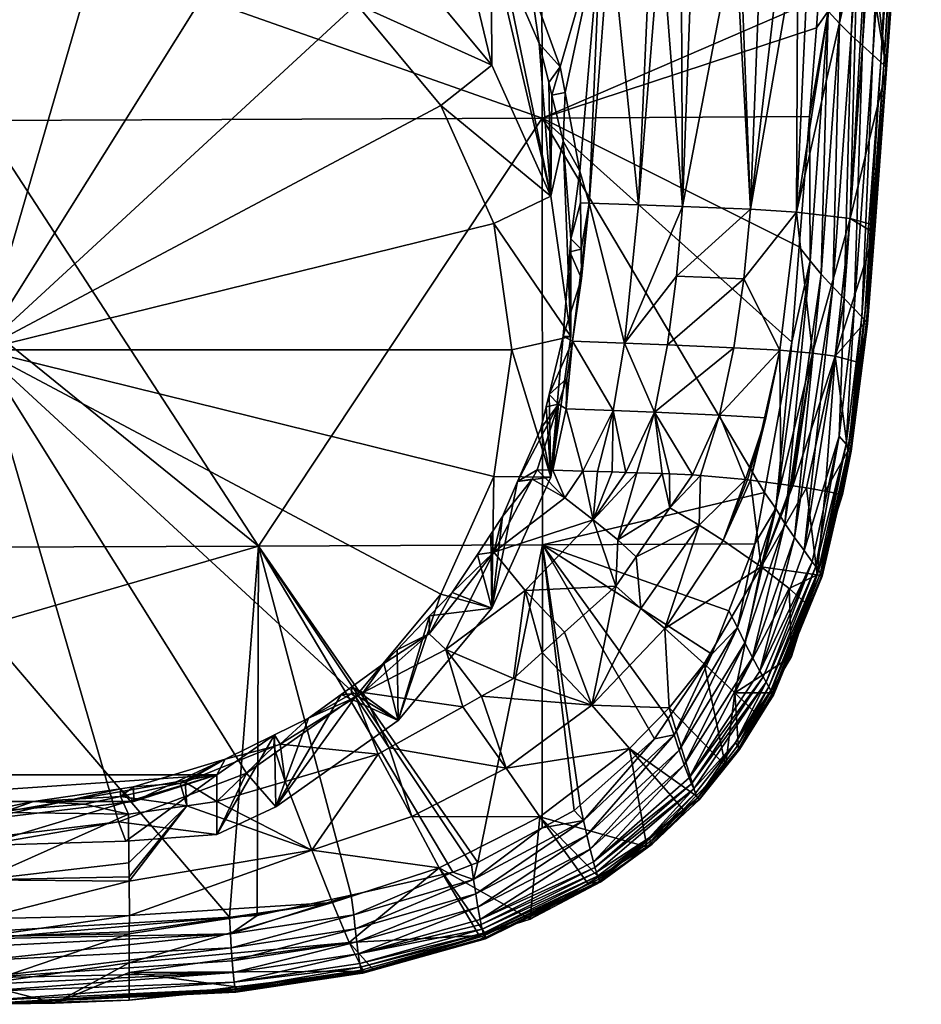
# Model space of a CAD drawing. Extents: x -0.024 to 0.026, y -0.119 to 0.025.
# Tile 4 of 256: x 0.001 to 0.02, y -0.119 to -0.099. Entities that reach past the tile are written whole.
import ezdxf

# ---------------------------------------------------------------- set-up
doc = ezdxf.new("R2010")
doc.units = 0
doc.layers.add('mesh', color=7, linetype='CONTINUOUS')

msp = doc.modelspace()

# ---------------------------------------------------------------- meshes
at = {"layer": 'mesh'}
mesh = msp.add_polyface(dxfattribs=at)
corners = [(0.000503, -0.097198, 0.098841), (0.011883, -0.083848, 0.098671), (0.011918, -0.101221, 0.097996), (0.008576, -0.0948, 0.077957), (0.008963, -0.095203, 0.078073), (0.009446, -0.095254, 0.078188), (0.008241, -0.094208, 0.077883), (0.012662, -0.086463, 0.079045), (0.011028, -0.097281, 0.078791), (0.011675, -0.097292, 0.079108), (0.010686, -0.096758, 0.078642), (0.011187, -0.097582, 0.078868), (0.008988, -0.097852, 0.071775), (0.009278, -0.094356, 0.148319), (0.009553, -0.093759, 0.150413), (0.009923, -0.094083, 0.148292), (0.009054, -0.094451, 0.148328), (0.00917, -0.09391, 0.150442), (0.008489, -0.094177, 0.150494), (0.008045, -0.094719, 0.148349), (0.008034, -0.094802, 0.148148), (0.009916, -0.094169, 0.148106), (0.008024, -0.094816, 0.148042), (0.009895, -0.094192, 0.147892), (0.008014, -0.094819, 0.147935), (0.009865, -0.094159, 0.147674), (0.007974, -0.094737, 0.147607), (0.00799, -0.094782, 0.147718), (0.009845, -0.094114, 0.147563), (0.009882, -0.094184, 0.147784), (0.008003, -0.094809, 0.147827), (0.011659, -0.093309, 0.14771), (0.011673, -0.093316, 0.147818), (0.009561, -0.093721, 0.150655), (0.008316, -0.094157, 0.150742), (0.01088, -0.097626, 0.078744), (0.009988, -0.09591, 0.078386), (0.009969, -0.096266, 0.078377), (0.010844, -0.086541, 0.078287), (0.00977, -0.093897, 0.147268), (0.007899, -0.094427, 0.147246), (0.007937, -0.0946, 0.147401), (0.009821, -0.094053, 0.147455), (0.011487, -0.092941, 0.147119), (0.007844, -0.094134, 0.147123)]
mesh.append_faces([[corners[k] for k in face] for face in [(0, 1, 2, 2), (3, 4, 5, 5), (5, 6, 3, 3), (7, 8, 9, 9), (7, 10, 8, 8), (11, 9, 8, 8), (12, 4, 3, 3), (13, 14, 15, 15), (16, 17, 13, 13), (16, 18, 17, 17), (19, 18, 16, 16), (20, 19, 16, 16), (21, 13, 15, 15), (21, 16, 13, 13), (21, 20, 16, 16), (22, 20, 21, 21), (23, 22, 21, 21), (24, 22, 23, 23), (25, 26, 27, 27), (25, 28, 26, 26), (29, 27, 30, 30), (29, 25, 27, 27), (31, 25, 29, 29), (23, 30, 24, 24), (23, 29, 30, 30), (32, 29, 23, 23), (33, 18, 34, 34), (33, 17, 18, 18), (8, 35, 11, 11), (10, 35, 8, 8), (36, 35, 10, 10), (36, 37, 35, 35), (5, 37, 36, 36), (5, 4, 37, 37), (38, 36, 10, 10), (37, 4, 12, 12), (39, 40, 41, 41), (42, 39, 41, 41), (43, 44, 40, 40), (28, 41, 26, 26), (28, 42, 41, 41)]])
mesh = msp.add_polyface(dxfattribs=at)
corners = [(0.011883, -0.083848, 0.098671), (0.017544, -0.098789, 0.097542), (0.011918, -0.101221, 0.097996), (0.012662, -0.086463, 0.079045), (0.012336, -0.097303, 0.079432), (0.01311, -0.097323, 0.080002), (0.011675, -0.097292, 0.079108), (0.013301, -0.097327, 0.080143), (0.014238, -0.086397, 0.080085), (0.012772, -0.091901, 0.150074), (0.012692, -0.092577, 0.148132), (0.012191, -0.092397, 0.15016), (0.012942, -0.092351, 0.148104), (0.013036, -0.091675, 0.150035), (0.013287, -0.09204, 0.148066), (0.013612, -0.091183, 0.149949), (0.013301, -0.092123, 0.147911), (0.012944, -0.091507, 0.146871), (0.012854, -0.091279, 0.146822), (0.012094, -0.091926, 0.146896), (0.013266, -0.090927, 0.146782), (0.014631, -0.090679, 0.147624), (0.013293, -0.092146, 0.147805), (0.011694, -0.093287, 0.148031), (0.013054, -0.091673, 0.150162), (0.013013, -0.091581, 0.150397), (0.013038, -0.091631, 0.15028), (0.01194, -0.092479, 0.150426), (0.014022, -0.090603, 0.150111), (0.011952, -0.092523, 0.150306), (0.012981, -0.091522, 0.150511), (0.010711, -0.092973, 0.150902), (0.012941, -0.091455, 0.150621), (0.010737, -0.093049, 0.150789), (0.013915, -0.091472, 0.147997), (0.014615, -0.090688, 0.147462), (0.013283, -0.092157, 0.147698), (0.013175, -0.092025, 0.147257), (0.013132, -0.091953, 0.147155), (0.011584, -0.093182, 0.147378), (0.014421, -0.090481, 0.14697), (0.013049, -0.091785, 0.146996), (0.013258, -0.092142, 0.147535), (0.013231, -0.092109, 0.147423), (0.01164, -0.093285, 0.147599), (0.014557, -0.090638, 0.147239), (0.014309, -0.090313, 0.146811), (0.011684, -0.093307, 0.147925), (0.011673, -0.093316, 0.147818), (0.01068, -0.092887, 0.151009), (0.012894, -0.091381, 0.150725)]
mesh.append_faces([[corners[k] for k in face] for face in [(0, 1, 2, 2), (3, 4, 5, 5), (6, 4, 3, 3), (5, 7, 8, 8), (9, 10, 11, 11), (9, 12, 10, 10), (13, 12, 9, 9), (13, 14, 12, 12), (15, 14, 13, 13), (12, 14, 16, 16), (17, 18, 19, 19), (17, 20, 18, 18), (21, 22, 16, 16), (16, 10, 12, 12), (16, 23, 10, 10), (22, 23, 16, 16), (24, 9, 11, 11), (24, 13, 9, 9), (15, 13, 24, 24), (25, 26, 27, 27), (25, 28, 26, 26), (29, 26, 24, 24), (29, 27, 26, 26), (30, 31, 32, 32), (25, 33, 30, 30), (15, 34, 14, 14), (22, 35, 36, 36), (16, 14, 34, 34), (37, 38, 39, 39), (37, 40, 38, 38), (40, 41, 38, 38), (42, 43, 44, 44), (45, 43, 42, 42), (46, 17, 41, 41), (36, 47, 22, 22), (36, 42, 48, 48), (35, 42, 36, 36), (43, 37, 39, 39), (45, 37, 43, 43), (32, 49, 50, 50)]])
mesh = msp.add_polyface(dxfattribs=at)
corners = [(0.011883, -0.083848, 0.098671), (0.018073, -0.091209, 0.09778), (0.017544, -0.098789, 0.097542), (0.014238, -0.086397, 0.080085), (0.014331, -0.097354, 0.0809), (0.014749, -0.097371, 0.081403), (0.014133, -0.097349, 0.080755), (0.013301, -0.097327, 0.080143), (0.016747, -0.086338, 0.082874), (0.015848, -0.097418, 0.082725), (0.015944, -0.097424, 0.082917), (0.014984, -0.097381, 0.081686), (0.016378, -0.097455, 0.083786), (0.01681, -0.097485, 0.084648), (0.017658, -0.086349, 0.084578), (0.018913, -0.086442, 0.088331), (0.017966, -0.097613, 0.088329), (0.018339, -0.09766, 0.089682), (0.017355, -0.097536, 0.086116), (0.017122, -0.097506, 0.085273), (0.018504, -0.097708, 0.091053), (0.018633, -0.097746, 0.092132), (0.019568, -0.086622, 0.092306), (0.019095, -0.097881, 0.095981), (0.019615, -0.089833, 0.096261), (0.01561, -0.086354, 0.081365), (0.019634, -0.089824, 0.09643), (0.01881, -0.100078, 0.096553), (0.019339, -0.089609, 0.097174), (0.019504, -0.089726, 0.096904), (0.018647, -0.09993, 0.096829), (0.019131, -0.08946, 0.097401), (0.01844, -0.099744, 0.097062), (0.019566, -0.08977, 0.096754), (0.01961, -0.089802, 0.096595), (0.018909, -0.100178, 0.096239), (0.018869, -0.100135, 0.0964), (0.01774, -0.099046, 0.097486), (0.018434, -0.088897, 0.097808), (0.018661, -0.089098, 0.097716), (0.018207, -0.09953, 0.097248), (0.017968, -0.099295, 0.097389), (0.018899, -0.089287, 0.097581), (0.018929, -0.100209, 0.096071), (0.014634, -0.090655, 0.147731), (0.014631, -0.090679, 0.147624), (0.013301, -0.092123, 0.147911), (0.01448, -0.090554, 0.147072), (0.014421, -0.090481, 0.14697), (0.013175, -0.092025, 0.147257), (0.013915, -0.091472, 0.147997), (0.014593, -0.090673, 0.147351), (0.014557, -0.090638, 0.147239), (0.013258, -0.092142, 0.147535), (0.014615, -0.090688, 0.147462), (0.013293, -0.092146, 0.147805)]
mesh.append_faces([[corners[k] for k in face] for face in [(0, 1, 2, 2), (3, 4, 5, 5), (3, 6, 4, 4), (3, 7, 6, 6), (8, 9, 10, 10), (8, 11, 9, 9), (12, 8, 10, 10), (13, 14, 12, 12), (15, 16, 17, 17), (15, 18, 16, 16), (14, 19, 18, 18), (13, 19, 14, 14), (20, 15, 17, 17), (21, 22, 20, 20), (23, 24, 21, 21), (5, 11, 25, 25), (26, 24, 23, 23), (27, 28, 29, 29), (30, 28, 27, 27), (30, 31, 28, 28), (32, 31, 30, 30), (33, 34, 35, 35), (33, 36, 29, 29), (35, 36, 33, 33), (1, 37, 2, 2), (1, 38, 37, 37), (39, 40, 41, 41), (39, 42, 40, 40), (43, 26, 23, 23), (34, 26, 43, 43), (42, 32, 40, 40), (42, 31, 32, 32), (38, 41, 37, 37), (38, 39, 41, 41), (44, 45, 46, 46), (47, 48, 49, 49), (44, 46, 50, 50), (51, 52, 53, 53), (45, 54, 55, 55), (54, 51, 53, 53), (52, 47, 49, 49)]])
mesh = msp.add_polyface(dxfattribs=at)
corners = [(0.011918, -0.101221, 0.097996), (0.01736, -0.101188, 0.097465), (0.017151, -0.103834, 0.097379), (0.017503, -0.099382, 0.097524), (0.017544, -0.098789, 0.097542), (0.01881, -0.100078, 0.096553), (0.019504, -0.089726, 0.096904), (0.018869, -0.100135, 0.0964), (0.018481, -0.10532, 0.096218), (0.018425, -0.105258, 0.096372), (0.018647, -0.09993, 0.096829), (0.018266, -0.105095, 0.096652), (0.01844, -0.099744, 0.097062), (0.018909, -0.100178, 0.096239), (0.018929, -0.100209, 0.096071), (0.018536, -0.1054, 0.095888), (0.01961, -0.089802, 0.096595), (0.018519, -0.105367, 0.096056), (0.018924, -0.100226, 0.095899), (0.018696, -0.103405, 0.095786), (0.01908, -0.098047, 0.095976), (0.01774, -0.099046, 0.097486), (0.017373, -0.10412, 0.097324), (0.017968, -0.099295, 0.097389), (0.017833, -0.104653, 0.097079), (0.017597, -0.104394, 0.097223), (0.018207, -0.09953, 0.097248), (0.019095, -0.097881, 0.095981), (0.018063, -0.104889, 0.096889), (0.01616, -0.103073, 0.083792), (0.016378, -0.097455, 0.083786), (0.015944, -0.097424, 0.082917), (0.018633, -0.097746, 0.092132), (0.018504, -0.097708, 0.091053), (0.018339, -0.09766, 0.089682), (0.018185, -0.103261, 0.091012), (0.017096, -0.10313, 0.086134), (0.017966, -0.097613, 0.088329), (0.01681, -0.097485, 0.084648), (0.017122, -0.097506, 0.085273), (0.017355, -0.097536, 0.086116), (0.015848, -0.097418, 0.082725), (0.014778, -0.103014, 0.081649), (0.014984, -0.097381, 0.081686), (0.014749, -0.097371, 0.081403)]
mesh.append_faces([[corners[k] for k in face] for face in [(0, 1, 2, 2), (0, 3, 1, 1), (0, 4, 3, 3), (5, 6, 7, 7), (8, 5, 7, 7), (9, 10, 5, 5), (11, 12, 10, 10), (13, 14, 15, 15), (13, 16, 14, 14), (13, 17, 7, 7), (15, 17, 13, 13), (14, 18, 19, 19), (20, 18, 14, 14), (21, 3, 4, 4), (21, 1, 3, 3), (22, 1, 21, 21), (2, 1, 22, 22), (23, 24, 25, 25), (23, 26, 24, 24), (14, 27, 20, 20), (26, 12, 28, 28), (21, 25, 22, 22), (21, 23, 25, 25), (29, 30, 31, 31), (32, 20, 27, 27), (32, 18, 20, 20), (33, 18, 32, 32), (34, 35, 33, 33), (34, 36, 35, 35), (37, 36, 34, 34), (29, 38, 30, 30), (29, 39, 38, 38), (36, 39, 29, 29), (36, 40, 39, 39), (37, 40, 36, 36), (41, 29, 31, 31), (41, 42, 29, 29), (43, 42, 41, 41), (43, 44, 42, 42), (35, 18, 33, 33), (35, 19, 18, 18)]])
mesh = msp.add_polyface(dxfattribs=at)
corners = [(0.000503, -0.10127, 0.098672), (0.006147, -0.109926, 0.097866), (0.000503, -0.105362, 0.098503), (0.011918, -0.101221, 0.097996), (0.000503, -0.097198, 0.098841), (0.012385, -0.100699, 0.079527), (0.012118, -0.100754, 0.079378), (0.012348, -0.101688, 0.07953), (0.012287, -0.100179, 0.079447), (0.012054, -0.100497, 0.079336), (0.011858, -0.0997, 0.079206), (0.011691, -0.098535, 0.07911), (0.011091, -0.09794, 0.078828), (0.011187, -0.097582, 0.078868), (0.011675, -0.097292, 0.079108), (0.012336, -0.097303, 0.079432), (0.012094, -0.102804, 0.073877), (0.012094, -0.108522, 0.076304), (0.01206, -0.106841, 0.080242), (0.012348, -0.105651, 0.080035), (0.00814, -0.098904, 0.071469), (0.008988, -0.097852, 0.071775), (0.005903, -0.097324, 0.070798), (0.010895, -0.10014, 0.072746), (0.009856, -0.100963, 0.072343), (0.010935, -0.10336, 0.07336), (0.012503, -0.105663, 0.07509), (0.011303, -0.105933, 0.074452), (0.000503, -0.105933, 0.074452), (0.010935, -0.108506, 0.075545), (0.003298, -0.096331, 0.070376), (0.000503, -0.095992, 0.070233), (0.012252, -0.107039, 0.080436), (0.012422, -0.106514, 0.080327), (0.011998, -0.107094, 0.080286), (0.012534, -0.105758, 0.080221), (0.01088, -0.097626, 0.078744), (0.009969, -0.096266, 0.078377)]
mesh.append_faces([[corners[k] for k in face] for face in [(0, 1, 2, 2), (0, 3, 1, 1), (4, 3, 0, 0), (5, 6, 7, 7), (8, 6, 5, 5), (8, 9, 6, 6), (8, 10, 9, 9), (11, 10, 8, 8), (11, 12, 10, 10), (13, 12, 11, 11), (13, 11, 14, 14), (15, 14, 11, 11), (6, 16, 7, 7), (16, 10, 12, 12), (16, 9, 10, 10), (6, 9, 16, 16), (17, 18, 19, 19), (20, 21, 22, 22), (20, 23, 21, 21), (24, 23, 20, 20), (24, 16, 23, 23), (25, 16, 24, 24), (25, 26, 16, 16), (27, 26, 25, 25), (27, 17, 26, 26), (28, 25, 24, 24), (28, 27, 25, 25), (29, 27, 28, 28), (28, 22, 30, 30), (28, 20, 22, 22), (24, 20, 28, 28), (30, 31, 28, 28), (18, 32, 33, 33), (18, 34, 32, 32), (35, 19, 18, 18), (13, 36, 12, 12), (12, 36, 16, 16), (36, 23, 16, 16), (37, 23, 36, 36), (37, 21, 23, 23)]])
mesh = msp.add_polyface(dxfattribs=at)
corners = [(0.017151, -0.103834, 0.097379), (0.016998, -0.105774, 0.097316), (0.011918, -0.101221, 0.097996), (0.012723, -0.104482, 0.080043), (0.012482, -0.103939, 0.079817), (0.012348, -0.105651, 0.080035), (0.012714, -0.103885, 0.079969), (0.012503, -0.103671, 0.079783), (0.012698, -0.102939, 0.079853), (0.012687, -0.102298, 0.079774), (0.012348, -0.101688, 0.07953), (0.012385, -0.100699, 0.079527), (0.01388, -0.10298, 0.080733), (0.014133, -0.097349, 0.080755), (0.013301, -0.097327, 0.080143), (0.014331, -0.097354, 0.0809), (0.014778, -0.103014, 0.081649), (0.014749, -0.097371, 0.081403), (0.01311, -0.097323, 0.080002), (0.012874, -0.102946, 0.079948), (0.012287, -0.100179, 0.079447), (0.011691, -0.098535, 0.07911), (0.012336, -0.097303, 0.079432), (0.014468, -0.105833, 0.081908), (0.01465, -0.104433, 0.081739), (0.013594, -0.105799, 0.081008), (0.014208, -0.107198, 0.082177), (0.013361, -0.107166, 0.081297), (0.012503, -0.105663, 0.07509), (0.012094, -0.102804, 0.073877), (0.012094, -0.108522, 0.076304), (0.012534, -0.105758, 0.080221), (0.01206, -0.106841, 0.080242), (0.012422, -0.106514, 0.080327), (0.012408, -0.107135, 0.080538), (0.012252, -0.107039, 0.080436)]
mesh.append_faces([[corners[k] for k in face] for face in [(0, 1, 2, 2), (3, 4, 5, 5), (6, 4, 3, 3), (6, 7, 4, 4), (8, 7, 6, 6), (9, 7, 8, 8), (9, 10, 7, 7), (11, 10, 9, 9), (12, 13, 14, 14), (12, 15, 13, 13), (16, 15, 12, 12), (16, 17, 15, 15), (9, 18, 11, 11), (9, 19, 18, 18), (8, 19, 9, 9), (18, 20, 11, 11), (18, 21, 20, 20), (22, 21, 18, 18), (19, 6, 3, 3), (8, 6, 19, 19), (23, 24, 25, 25), (16, 25, 24, 24), (12, 25, 16, 16), (12, 19, 25, 25), (14, 19, 12, 12), (14, 18, 19, 19), (26, 25, 27, 27), (26, 23, 25, 25), (10, 28, 7, 7), (10, 29, 28, 28), (28, 4, 7, 7), (28, 5, 4, 4), (30, 5, 28, 28), (31, 32, 33, 33), (3, 5, 31, 31), (19, 31, 25, 25), (19, 3, 31, 31), (34, 33, 35, 35), (34, 31, 33, 33), (27, 31, 34, 34), (27, 25, 31, 31)]])
mesh = msp.add_polyface(dxfattribs=at)
corners = [(0.011918, -0.101221, 0.097996), (0.016998, -0.105774, 0.097316), (0.016445, -0.108837, 0.097204), (0.018536, -0.1054, 0.095888), (0.018456, -0.10541, 0.095716), (0.01836, -0.106189, 0.095688), (0.018481, -0.10532, 0.096218), (0.018869, -0.100135, 0.0964), (0.018519, -0.105367, 0.096056), (0.018425, -0.105258, 0.096372), (0.01881, -0.100078, 0.096553), (0.018266, -0.105095, 0.096652), (0.018647, -0.09993, 0.096829), (0.018063, -0.104889, 0.096889), (0.01844, -0.099744, 0.097062), (0.018193, -0.107962, 0.095961), (0.01816, -0.107916, 0.096123), (0.018108, -0.107854, 0.096277), (0.01796, -0.107685, 0.096557), (0.018205, -0.107992, 0.095795), (0.018685, -0.103559, 0.095781), (0.018696, -0.103405, 0.095786), (0.018929, -0.100209, 0.096071), (0.017373, -0.10412, 0.097324), (0.016671, -0.109157, 0.097144), (0.017151, -0.103834, 0.097379), (0.018207, -0.09953, 0.097248), (0.017833, -0.104653, 0.097079), (0.017597, -0.104394, 0.097223), (0.016858, -0.109462, 0.097039), (0.016753, -0.105942, 0.086289), (0.016779, -0.108664, 0.088914), (0.017417, -0.106, 0.088653), (0.017017, -0.108696, 0.089765), (0.017879, -0.106064, 0.091055), (0.018137, -0.107996, 0.095625), (0.018185, -0.103261, 0.091012), (0.014468, -0.105833, 0.081908), (0.01602, -0.10449, 0.083868), (0.01465, -0.104433, 0.081739), (0.015531, -0.107258, 0.084219), (0.015819, -0.105889, 0.084004), (0.014208, -0.107198, 0.082177), (0.016471, -0.107317, 0.086447), (0.016161, -0.108584, 0.086859), (0.01616, -0.103073, 0.083792), (0.017096, -0.10313, 0.086134), (0.014778, -0.103014, 0.081649)]
mesh.append_faces([[corners[k] for k in face] for face in [(0, 1, 2, 2), (3, 4, 5, 5), (6, 7, 8, 8), (9, 10, 6, 6), (11, 12, 9, 9), (13, 14, 11, 11), (15, 6, 8, 8), (16, 9, 6, 6), (17, 11, 9, 9), (18, 13, 11, 11), (3, 19, 8, 8), (5, 19, 3, 3), (3, 20, 4, 4), (3, 21, 20, 20), (22, 21, 3, 3), (1, 23, 24, 24), (25, 23, 1, 1), (26, 13, 27, 27), (23, 28, 29, 29), (30, 31, 32, 32), (32, 33, 34, 34), (5, 34, 35, 35), (5, 4, 34, 34), (20, 21, 36, 36), (37, 38, 39, 39), (40, 41, 42, 42), (40, 30, 41, 41), (43, 30, 40, 40), (43, 44, 30, 30), (45, 38, 46, 46), (45, 39, 38, 38), (47, 39, 45, 45), (41, 37, 42, 42), (41, 38, 37, 37), (30, 38, 41, 41), (30, 46, 38, 38), (32, 46, 30, 30), (32, 36, 46, 46), (34, 36, 32, 32), (34, 20, 36, 36), (4, 20, 34, 34)]])
mesh = msp.add_polyface(dxfattribs=at)
corners = [(0.011918, -0.101221, 0.097996), (0.011926, -0.109901, 0.097515), (0.006147, -0.109926, 0.097866), (0.010612, -0.116362, 0.096951), (0.000503, -0.109943, 0.098062), (0.000503, -0.105362, 0.098503), (0.000503, -0.111566, 0.097905), (0.012378, -0.10894, 0.081443), (0.012134, -0.10838, 0.080968), (0.011819, -0.108371, 0.080713), (0.011923, -0.112086, 0.084069), (0.012376, -0.111678, 0.084079), (0.011571, -0.110826, 0.082277), (0.011335, -0.112617, 0.084057), (0.010601, -0.110092, 0.081065), (0.010872, -0.109684, 0.080935), (0.010895, -0.111186, 0.077435), (0.010088, -0.110865, 0.081311), (0.009629, -0.111344, 0.08149), (0.008988, -0.113473, 0.078406), (0.012094, -0.108522, 0.076304), (0.011892, -0.10753, 0.080361), (0.011998, -0.107094, 0.080286), (0.011421, -0.108612, 0.080638), (0.011113, -0.10932, 0.080819), (0.010935, -0.108506, 0.075545), (0.011303, -0.105933, 0.074452), (0.009856, -0.110904, 0.076562), (0.000503, -0.105933, 0.074452), (0.00814, -0.112963, 0.077436), (0.005903, -0.114543, 0.078107), (0.008967, -0.112034, 0.081749), (0.009619, -0.111707, 0.081772), (0.010936, -0.110045, 0.081195), (0.011718, -0.108562, 0.080768), (0.012252, -0.107039, 0.080436), (0.012959, -0.109387, 0.08227), (0.009961, -0.112031, 0.082287)]
mesh.append_faces([[corners[k] for k in face] for face in [(0, 1, 2, 2), (1, 3, 2, 2), (2, 4, 5, 5), (6, 4, 2, 2), (7, 8, 9, 9), (10, 11, 12, 12), (12, 13, 10, 10), (14, 15, 16, 16), (16, 17, 14, 14), (16, 18, 17, 17), (19, 18, 16, 16), (20, 21, 22, 22), (20, 23, 21, 21), (16, 23, 20, 20), (16, 24, 23, 23), (15, 24, 16, 16), (25, 20, 26, 26), (25, 16, 20, 20), (27, 16, 25, 25), (27, 19, 16, 16), (28, 27, 25, 25), (28, 29, 27, 27), (30, 29, 28, 28), (18, 31, 32, 32), (17, 33, 14, 14), (17, 32, 33, 33), (18, 32, 17, 17), (33, 15, 14, 14), (33, 24, 15, 15), (34, 24, 33, 33), (34, 23, 24, 24), (34, 9, 23, 23), (35, 23, 9, 9), (35, 21, 23, 23), (35, 22, 21, 21), (8, 35, 9, 9), (36, 33, 12, 12), (7, 34, 33, 33), (33, 37, 12, 12), (33, 32, 37, 37)]])
mesh = msp.add_polyface(dxfattribs=at)
corners = [(0.011918, -0.101221, 0.097996), (0.016445, -0.108837, 0.097204), (0.011926, -0.109901, 0.097515), (0.014483, -0.113431, 0.097041), (0.014202, -0.113845, 0.097027), (0.015715, -0.111244, 0.097117), (0.01537, -0.112125, 0.097086), (0.012928, -0.113162, 0.086722), (0.014418, -0.111603, 0.08677), (0.013927, -0.111191, 0.085377), (0.015116, -0.1095, 0.08542), (0.014515, -0.109145, 0.08413), (0.013831, -0.11014, 0.084112), (0.012749, -0.108399, 0.081466), (0.012408, -0.107135, 0.080538), (0.012134, -0.10838, 0.080968), (0.013361, -0.107166, 0.081297), (0.013048, -0.108408, 0.081708), (0.014208, -0.107198, 0.082177), (0.013847, -0.108432, 0.082561), (0.014361, -0.108448, 0.083191), (0.013622, -0.108425, 0.082287), (0.013347, -0.108417, 0.08195), (0.014508, -0.108452, 0.08337), (0.014976, -0.108473, 0.084143), (0.013459, -0.109798, 0.083167), (0.012959, -0.109387, 0.08227), (0.012378, -0.10894, 0.081443), (0.011998, -0.107094, 0.080286), (0.01206, -0.106841, 0.080242), (0.012094, -0.108522, 0.076304), (0.016248, -0.109879, 0.097167), (0.01342, -0.110736, 0.0841), (0.012376, -0.111678, 0.084079), (0.012252, -0.107039, 0.080436), (0.011819, -0.108371, 0.080713), (0.011718, -0.108562, 0.080768), (0.010936, -0.110045, 0.081195), (0.011571, -0.110826, 0.082277)]
mesh.append_faces([[corners[k] for k in face] for face in [(0, 1, 2, 2), (3, 4, 2, 2), (2, 5, 6, 6), (7, 8, 9, 9), (10, 11, 12, 12), (9, 10, 12, 12), (8, 10, 9, 9), (13, 14, 15, 15), (13, 16, 14, 14), (17, 16, 13, 13), (18, 19, 20, 20), (18, 21, 19, 19), (16, 21, 18, 18), (16, 22, 21, 21), (17, 22, 16, 16), (18, 23, 24, 24), (20, 23, 18, 18), (25, 20, 19, 19), (11, 24, 23, 23), (11, 25, 12, 12), (11, 20, 25, 25), (23, 20, 11, 11), (26, 21, 22, 22), (26, 19, 21, 21), (27, 13, 15, 15), (26, 13, 27, 27), (26, 17, 13, 13), (22, 17, 26, 26), (26, 25, 19, 19), (28, 29, 30, 30), (31, 5, 2, 2), (32, 7, 9, 9), (33, 7, 32, 32), (9, 12, 32, 32), (15, 14, 34, 34), (32, 12, 25, 25), (35, 36, 27, 27), (27, 37, 26, 26), (26, 32, 25, 25), (38, 32, 26, 26), (38, 33, 32, 32)]])
mesh = msp.add_polyface(dxfattribs=at)
corners = [(0.018205, -0.107992, 0.095795), (0.018137, -0.107996, 0.095625), (0.018028, -0.108876, 0.095594), (0.017485, -0.110336, 0.096319), (0.01796, -0.107685, 0.096557), (0.018108, -0.107854, 0.096277), (0.017416, -0.110243, 0.096454), (0.018193, -0.107962, 0.095961), (0.018519, -0.105367, 0.096056), (0.01816, -0.107916, 0.096123), (0.018481, -0.10532, 0.096218), (0.018425, -0.105258, 0.096372), (0.018266, -0.105095, 0.096652), (0.017248, -0.110017, 0.096694), (0.018063, -0.104889, 0.096889), (0.01836, -0.106189, 0.095688), (0.017585, -0.110474, 0.096022), (0.016998, -0.105774, 0.097316), (0.016671, -0.109157, 0.097144), (0.016445, -0.108837, 0.097204), (0.017597, -0.104394, 0.097223), (0.017056, -0.109752, 0.096889), (0.016858, -0.109462, 0.097039), (0.017833, -0.104653, 0.097079), (0.017373, -0.10412, 0.097324), (0.016374, -0.110344, 0.089715), (0.016984, -0.108691, 0.089595), (0.016779, -0.108664, 0.088914), (0.017017, -0.108696, 0.089765), (0.015605, -0.109808, 0.08682), (0.016161, -0.108584, 0.086859), (0.016101, -0.108577, 0.086661), (0.016057, -0.108571, 0.086513), (0.015144, -0.108489, 0.084511), (0.015116, -0.1095, 0.08542), (0.014515, -0.109145, 0.08413), (0.014976, -0.108473, 0.084143), (0.015531, -0.107258, 0.084219), (0.014208, -0.107198, 0.082177), (0.016471, -0.107317, 0.086447), (0.016753, -0.105942, 0.086289), (0.017879, -0.106064, 0.091055), (0.017295, -0.108742, 0.091208), (0.01768, -0.108805, 0.093206), (0.017417, -0.106, 0.088653), (0.01761, -0.110514, 0.095864), (0.017514, -0.110507, 0.095537), (0.016248, -0.109879, 0.097167)]
mesh.append_faces([[corners[k] for k in face] for face in [(0, 1, 2, 2), (3, 4, 5, 5), (3, 6, 4, 4), (7, 8, 0, 0), (9, 10, 7, 7), (5, 11, 9, 9), (4, 12, 5, 5), (13, 14, 4, 4), (15, 1, 0, 0), (9, 16, 5, 5), (17, 18, 19, 19), (20, 21, 22, 22), (20, 23, 21, 21), (23, 13, 21, 21), (23, 14, 13, 13), (24, 22, 18, 18), (25, 26, 27, 27), (25, 28, 26, 26), (29, 30, 31, 31), (32, 29, 31, 31), (33, 34, 32, 32), (33, 35, 34, 34), (36, 35, 33, 33), (36, 33, 37, 37), (38, 36, 37, 37), (32, 37, 33, 33), (32, 39, 37, 37), (31, 39, 32, 32), (40, 30, 27, 27), (41, 42, 43, 43), (41, 28, 42, 42), (44, 26, 28, 28), (27, 26, 44, 44), (1, 43, 2, 2), (1, 41, 43, 43), (31, 30, 39, 39), (7, 45, 9, 9), (0, 45, 7, 7), (2, 46, 0, 0), (18, 47, 19, 19), (42, 46, 43, 43)]])
mesh = msp.add_polyface(dxfattribs=at)
corners = [(-0.004216, -0.114351, 0.082859), (-0.002862, -0.114902, 0.083361), (-0.002857, -0.114733, 0.083119), (-0.002597, -0.114806, 0.083168), (-0.002346, -0.114877, 0.083216), (-0.001552, -0.115183, 0.083568), (0.000228, -0.115315, 0.083682), (-0.000383, -0.11513, 0.083415), (0.000234, -0.115126, 0.083411), (0.000503, -0.115336, 0.0837), (0.000503, -0.115125, 0.08341), (-0.002508, -0.116621, 0.086251), (-0.002497, -0.115375, 0.08398), (-0.003666, -0.11512, 0.083988), (-0.002508, -0.11667, 0.086374), (-0.005683, -0.114681, 0.084001), (-0.002509, -0.116753, 0.08658), (0.000503, -0.116714, 0.086411), (0.000503, -0.111566, 0.097905), (-0.004549, -0.117467, 0.096933), (-0.005141, -0.109926, 0.097867), (0.000503, -0.117771, 0.09693), (-0.004293, -0.114574, 0.082248), (-0.002603, -0.115118, 0.082479), (0.000503, -0.115495, 0.082639), (0.000503, -0.115875, 0.078672), (-0.002445, -0.115926, 0.079063), (0.000503, -0.116014, 0.078857), (-0.002292, -0.115536, 0.078529), (-0.004293, -0.115788, 0.079388), (-0.004897, -0.114543, 0.078107), (0.000503, -0.105933, 0.074452), (0.005299, -0.114574, 0.082248), (0.003609, -0.115118, 0.082479), (-0.003568, -0.11475, 0.08325), (-0.005487, -0.114001, 0.082794)]
mesh.append_faces([[corners[k] for k in face] for face in [(0, 1, 2, 2), (1, 3, 2, 2), (1, 4, 3, 3), (5, 4, 1, 1), (5, 6, 4, 4), (6, 7, 4, 4), (6, 8, 7, 7), (9, 8, 6, 6), (9, 10, 8, 8), (11, 12, 13, 13), (13, 14, 11, 11), (15, 16, 13, 13), (12, 9, 6, 6), (12, 1, 13, 13), (12, 5, 1, 1), (6, 5, 12, 12), (11, 9, 12, 12), (11, 17, 9, 9), (18, 19, 20, 20), (21, 19, 18, 18), (2, 22, 0, 0), (2, 23, 22, 22), (3, 23, 2, 2), (24, 8, 10, 10), (24, 7, 8, 8), (23, 7, 24, 24), (23, 4, 7, 7), (3, 4, 23, 23), (25, 26, 27, 27), (28, 26, 25, 25), (28, 29, 26, 26), (30, 29, 28, 28), (31, 30, 28, 28), (23, 32, 22, 22), (24, 33, 23, 23), (26, 29, 22, 22), (32, 26, 22, 22), (32, 27, 26, 26), (0, 34, 1, 1), (13, 1, 34, 34), (35, 13, 34, 34)]])
mesh = msp.add_polyface(dxfattribs=at)
corners = [(0.005555, -0.117474, 0.096933), (0.000503, -0.111566, 0.097905), (0.006147, -0.109926, 0.097866), (0.000503, -0.117771, 0.09693), (0.003338, -0.115015, 0.083444), (0.003342, -0.114861, 0.083206), (0.00157, -0.115118, 0.083404), (0.000503, -0.115336, 0.0837), (0.000503, -0.115125, 0.08341), (0.002609, -0.115175, 0.08356), (0.004659, -0.114724, 0.083232), (0.005469, -0.114257, 0.082802), (0.004557, -0.114747, 0.083249), (0.006463, -0.114003, 0.082797), (0.003511, -0.116369, 0.085737), (0.004691, -0.115205, 0.083985), (0.003503, -0.115375, 0.08398), (0.003513, -0.11665, 0.086383), (0.007232, -0.116112, 0.086611), (0.005302, -0.115118, 0.083988), (0.003514, -0.116738, 0.086587), (0.000503, -0.116714, 0.086411), (0.000503, -0.115495, 0.082639), (0.003609, -0.115118, 0.082479), (0.005299, -0.114574, 0.082248), (0.000503, -0.115875, 0.078672), (0.000503, -0.116014, 0.078857), (0.003298, -0.115536, 0.078529), (0.005299, -0.115788, 0.079388), (0.005903, -0.114543, 0.078107), (0.00345, -0.115926, 0.079063), (0.000503, -0.105933, 0.074452), (-0.002603, -0.115118, 0.082479), (0.003607, -0.114823, 0.083176), (0.006471, -0.113765, 0.082534)]
mesh.append_faces([[corners[k] for k in face] for face in [(0, 1, 2, 2), (3, 1, 0, 0), (4, 5, 6, 6), (7, 6, 8, 8), (9, 6, 7, 7), (9, 4, 6, 6), (10, 11, 12, 12), (10, 13, 11, 11), (14, 15, 16, 16), (14, 17, 15, 15), (15, 18, 19, 19), (17, 20, 15, 15), (16, 9, 7, 7), (16, 4, 9, 9), (15, 4, 16, 16), (15, 12, 4, 4), (15, 10, 12, 12), (19, 10, 15, 15), (19, 13, 10, 10), (21, 16, 7, 7), (21, 14, 16, 16), (17, 14, 21, 21), (22, 5, 23, 23), (22, 6, 5, 5), (8, 6, 22, 22), (11, 24, 23, 23), (25, 26, 27, 27), (27, 28, 29, 29), (27, 30, 28, 28), (26, 30, 27, 27), (31, 27, 29, 29), (31, 25, 27, 27), (32, 23, 24, 24), (24, 28, 30, 30), (30, 26, 24, 24), (4, 33, 5, 5), (12, 33, 4, 4), (12, 11, 33, 33), (23, 5, 33, 33), (11, 23, 33, 33), (34, 28, 24, 24)]])
mesh = msp.add_polyface(dxfattribs=at)
corners = [(0.016347, -0.112466, 0.096591), (0.017416, -0.110243, 0.096454), (0.016415, -0.112587, 0.096475), (0.017248, -0.110017, 0.096694), (0.01796, -0.107685, 0.096557), (0.016477, -0.112695, 0.09635), (0.017485, -0.110336, 0.096319), (0.017542, -0.110414, 0.096175), (0.016531, -0.112788, 0.096215), (0.018108, -0.107854, 0.096277), (0.017585, -0.110474, 0.096022), (0.015895, -0.111578, 0.097054), (0.01537, -0.112125, 0.097086), (0.015715, -0.111244, 0.097117), (0.016858, -0.109462, 0.097039), (0.016196, -0.112193, 0.09679), (0.016041, -0.111892, 0.096945), (0.017056, -0.109752, 0.096889), (0.016671, -0.109157, 0.097144), (0.017295, -0.108742, 0.091208), (0.017017, -0.108696, 0.089765), (0.016374, -0.110344, 0.089715), (0.016057, -0.108571, 0.086513), (0.015116, -0.1095, 0.08542), (0.015605, -0.109808, 0.08682), (0.014418, -0.111603, 0.08677), (0.016161, -0.108584, 0.086859), (0.016779, -0.108664, 0.088914), (0.016945, -0.110784, 0.09266), (0.016992, -0.112167, 0.09548), (0.017321, -0.111121, 0.095516), (0.015841, -0.112907, 0.092594), (0.015217, -0.11232, 0.089655), (0.011926, -0.109901, 0.097515), (0.016445, -0.108837, 0.097204), (0.016248, -0.109879, 0.097167), (0.016575, -0.112862, 0.096072), (0.01761, -0.110514, 0.095864), (0.016606, -0.112915, 0.095923), (0.01816, -0.107916, 0.096123), (0.016556, -0.112906, 0.095455), (0.017514, -0.110507, 0.095537), (0.016626, -0.112955, 0.095611), (0.017617, -0.110535, 0.095701), (0.016624, -0.112947, 0.095768), (0.018205, -0.107992, 0.095795), (0.018028, -0.108876, 0.095594), (0.01768, -0.108805, 0.093206)]
mesh.append_faces([[corners[k] for k in face] for face in [(0, 1, 2, 2), (3, 1, 0, 0), (3, 4, 1, 1), (5, 1, 6, 6), (5, 2, 1, 1), (6, 7, 8, 8), (9, 7, 6, 6), (9, 10, 7, 7), (11, 12, 13, 13), (14, 15, 16, 16), (14, 17, 15, 15), (17, 0, 15, 15), (17, 3, 0, 0), (18, 16, 11, 11), (18, 14, 16, 16), (19, 20, 21, 21), (22, 23, 24, 24), (25, 24, 23, 23), (21, 24, 25, 25), (21, 26, 24, 24), (27, 26, 21, 21), (28, 29, 30, 30), (28, 31, 29, 29), (21, 31, 28, 28), (25, 32, 21, 21), (33, 34, 35, 35), (36, 7, 10, 10), (37, 38, 10, 10), (39, 37, 10, 10), (40, 41, 30, 30), (42, 43, 41, 41), (37, 43, 44, 44), (45, 43, 37, 37), (45, 41, 43, 43), (11, 35, 18, 18), (11, 13, 35, 35), (41, 46, 47, 47), (41, 28, 30, 30), (41, 21, 28, 28), (19, 21, 41, 41)]])
mesh = msp.add_polyface(dxfattribs=at)
corners = [(0.010102, -0.11656, 0.096947), (0.008036, -0.117022, 0.096939), (0.006147, -0.109926, 0.097866), (0.010484, -0.116411, 0.09695), (0.00813, -0.112997, 0.082301), (0.007164, -0.113425, 0.082349), (0.006587, -0.113954, 0.082767), (0.008041, -0.11293, 0.082173), (0.007832, -0.112941, 0.082133), (0.008045, -0.112787, 0.082065), (0.007232, -0.116112, 0.086611), (0.006689, -0.114711, 0.084), (0.005302, -0.115118, 0.083988), (0.008584, -0.114156, 0.084016), (0.009269, -0.115423, 0.08664), (0.008807, -0.114031, 0.08402), (0.004691, -0.115205, 0.083985), (0.003514, -0.116738, 0.086587), (0.009825, -0.11647, 0.0895), (0.006463, -0.114003, 0.082797), (0.008988, -0.113473, 0.078406), (0.0087, -0.112313, 0.081853), (0.006503, -0.115229, 0.079151), (0.008967, -0.112034, 0.081749), (0.00814, -0.112963, 0.077436), (0.005903, -0.114543, 0.078107), (0.005299, -0.115788, 0.079388), (0.006119, -0.117441, 0.096933), (0.005555, -0.117474, 0.096933), (0.006471, -0.113765, 0.082534), (0.005469, -0.114257, 0.082802), (0.008278, -0.112902, 0.082256), (0.009619, -0.111707, 0.081772), (0.010306, -0.113193, 0.084042), (0.009961, -0.112031, 0.082287), (0.005299, -0.114574, 0.082248)]
mesh.append_faces([[corners[k] for k in face] for face in [(0, 1, 2, 2), (2, 3, 0, 0), (4, 5, 6, 6), (4, 7, 5, 5), (7, 8, 5, 5), (7, 9, 8, 8), (10, 11, 12, 12), (10, 13, 11, 11), (14, 13, 10, 10), (14, 15, 13, 13), (16, 17, 10, 10), (10, 18, 14, 14), (11, 19, 12, 12), (11, 6, 19, 19), (13, 6, 11, 11), (13, 4, 6, 6), (15, 4, 13, 13), (20, 9, 21, 21), (20, 8, 9, 9), (22, 8, 20, 20), (22, 5, 8, 8), (21, 23, 20, 20), (24, 22, 20, 20), (25, 22, 24, 24), (25, 26, 22, 22), (2, 1, 27, 27), (28, 2, 27, 27), (19, 29, 30, 30), (6, 29, 19, 19), (6, 5, 29, 29), (31, 7, 4, 4), (31, 9, 7, 7), (31, 21, 9, 9), (32, 21, 31, 31), (32, 23, 21, 21), (15, 31, 4, 4), (33, 31, 15, 15), (33, 34, 31, 31), (29, 35, 30, 30), (22, 26, 29, 29), (29, 5, 22, 22)]])
mesh = msp.add_polyface(dxfattribs=at)
corners = [(0.011926, -0.109901, 0.097515), (0.01269, -0.115191, 0.096984), (0.012568, -0.1153, 0.096981), (0.014202, -0.113845, 0.097027), (0.006147, -0.109926, 0.097866), (0.010612, -0.116362, 0.096951), (0.010484, -0.116411, 0.09695), (0.011917, -0.115654, 0.096971), (0.012961, -0.116347, 0.096437), (0.014961, -0.114758, 0.096384), (0.012993, -0.116459, 0.09632), (0.01276, -0.115505, 0.096917), (0.010525, -0.116708, 0.09688), (0.010102, -0.11656, 0.096947), (0.014706, -0.114075, 0.096863), (0.012894, -0.116091, 0.096641), (0.012826, -0.115805, 0.096802), (0.014812, -0.114372, 0.096704), (0.010569, -0.116998, 0.096764), (0.014606, -0.113765, 0.096975), (0.012376, -0.111678, 0.084079), (0.011923, -0.112086, 0.084069), (0.012928, -0.113162, 0.086722), (0.010686, -0.11298, 0.084047), (0.01119, -0.114442, 0.086677), (0.011335, -0.112617, 0.084057), (0.008807, -0.114031, 0.08402), (0.009269, -0.115423, 0.08664), (0.010306, -0.113193, 0.084042), (0.01187, -0.115433, 0.089545), (0.012847, -0.116785, 0.095322), (0.013067, -0.116649, 0.095327), (0.009825, -0.11647, 0.0895), (0.011674, -0.11751, 0.095297), (0.01405, -0.116042, 0.095348), (0.013698, -0.114039, 0.089598), (0.011571, -0.110826, 0.082277), (0.009961, -0.112031, 0.082287), (0.008988, -0.113473, 0.078406), (0.008967, -0.112034, 0.081749), (0.009629, -0.111344, 0.08149), (0.00814, -0.112963, 0.077436), (0.009856, -0.110904, 0.076562), (0.014158, -0.115988, 0.095651), (0.013102, -0.11676, 0.095623), (0.013088, -0.116743, 0.095772), (0.01311, -0.116754, 0.095473), (0.009619, -0.111707, 0.081772), (0.008278, -0.112902, 0.082256)]
mesh.append_faces([[corners[k] for k in face] for face in [(0, 1, 2, 2), (0, 3, 1, 1), (4, 5, 6, 6), (0, 7, 5, 5), (2, 7, 0, 0), (8, 9, 10, 10), (3, 11, 1, 1), (6, 12, 13, 13), (11, 2, 1, 1), (11, 7, 2, 2), (12, 7, 11, 11), (12, 5, 7, 7), (6, 5, 12, 12), (14, 15, 16, 16), (17, 8, 15, 15), (11, 18, 12, 12), (11, 16, 18, 18), (19, 16, 11, 11), (20, 21, 22, 22), (22, 23, 24, 24), (22, 25, 23, 23), (21, 25, 22, 22), (24, 26, 27, 27), (24, 28, 26, 26), (23, 28, 24, 24), (29, 30, 31, 31), (32, 33, 29, 29), (34, 29, 31, 31), (34, 35, 29, 29), (24, 35, 22, 22), (24, 29, 35, 35), (27, 29, 24, 24), (27, 32, 29, 29), (36, 37, 25, 25), (23, 37, 28, 28), (23, 25, 37, 37), (38, 39, 40, 40), (41, 38, 42, 42), (43, 44, 45, 45), (34, 31, 46, 46), (47, 48, 37, 37)]])
mesh = msp.add_polyface(dxfattribs=at)
corners = [(0.011926, -0.109901, 0.097515), (0.01537, -0.112125, 0.097086), (0.014483, -0.113431, 0.097041), (0.015004, -0.114862, 0.096258), (0.014961, -0.114758, 0.096384), (0.016477, -0.112695, 0.09635), (0.016347, -0.112466, 0.096591), (0.016415, -0.112587, 0.096475), (0.014914, -0.11464, 0.096501), (0.015855, -0.113918, 0.096167), (0.016531, -0.112788, 0.096215), (0.015891, -0.113989, 0.096025), (0.017485, -0.110336, 0.096319), (0.014606, -0.113765, 0.096975), (0.015895, -0.111578, 0.097054), (0.014202, -0.113845, 0.097027), (0.016041, -0.111892, 0.096945), (0.014812, -0.114372, 0.096704), (0.014706, -0.114075, 0.096863), (0.016196, -0.112193, 0.09679), (0.016374, -0.110344, 0.089715), (0.015217, -0.11232, 0.089655), (0.015841, -0.112907, 0.092594), (0.014418, -0.111603, 0.08677), (0.014501, -0.113217, 0.089627), (0.012928, -0.113162, 0.086722), (0.013698, -0.114039, 0.089598), (0.017542, -0.110414, 0.096175), (0.016575, -0.112862, 0.096072), (0.017585, -0.110474, 0.096022), (0.016606, -0.112915, 0.095923), (0.01761, -0.110514, 0.095864), (0.016624, -0.112947, 0.095768), (0.016556, -0.112906, 0.095455), (0.017321, -0.111121, 0.095516), (0.016992, -0.112167, 0.09548), (0.016626, -0.112955, 0.095611), (0.017514, -0.110507, 0.095537), (0.017617, -0.110535, 0.095701), (0.015913, -0.114046, 0.095499), (0.016294, -0.113349, 0.09544), (0.015933, -0.114065, 0.095724), (0.015918, -0.114039, 0.095877), (0.015084, -0.115043, 0.09591), (0.015649, -0.114396, 0.095404)]
mesh.append_faces([[corners[k] for k in face] for face in [(0, 1, 2, 2), (3, 4, 5, 5), (6, 7, 8, 8), (4, 7, 5, 5), (4, 8, 7, 7), (9, 10, 11, 11), (5, 10, 9, 9), (12, 10, 5, 5), (13, 1, 14, 14), (13, 2, 1, 1), (15, 2, 13, 13), (16, 17, 18, 18), (16, 19, 17, 17), (19, 6, 8, 8), (14, 18, 13, 13), (14, 16, 18, 18), (20, 21, 22, 22), (23, 24, 21, 21), (25, 24, 23, 23), (25, 26, 24, 24), (27, 28, 10, 10), (11, 10, 28, 28), (29, 30, 28, 28), (31, 32, 30, 30), (33, 34, 35, 35), (36, 37, 33, 33), (32, 38, 36, 36), (39, 33, 40, 40), (39, 36, 33, 33), (39, 32, 36, 36), (41, 32, 39, 39), (41, 30, 32, 32), (42, 30, 41, 41), (42, 28, 30, 30), (43, 11, 28, 28), (44, 21, 24, 24), (44, 22, 21, 21), (44, 39, 22, 22), (22, 33, 35, 35), (22, 40, 33, 33), (39, 40, 22, 22)]])
mesh = msp.add_polyface(dxfattribs=at)
corners = [(0.015004, -0.114862, 0.096258), (0.012993, -0.116459, 0.09632), (0.014961, -0.114758, 0.096384), (0.013022, -0.116557, 0.096194), (0.012961, -0.116347, 0.096437), (0.014914, -0.11464, 0.096501), (0.014098, -0.11586, 0.096088), (0.015041, -0.11495, 0.096124), (0.014124, -0.115925, 0.095947), (0.016477, -0.112695, 0.09635), (0.015855, -0.113918, 0.096167), (0.013048, -0.116639, 0.096059), (0.014202, -0.113845, 0.097027), (0.014606, -0.113765, 0.096975), (0.01276, -0.115505, 0.096917), (0.014706, -0.114075, 0.096863), (0.014812, -0.114372, 0.096704), (0.012894, -0.116091, 0.096641), (0.016196, -0.112193, 0.09679), (0.012826, -0.115805, 0.096802), (0.014787, -0.115283, 0.095374), (0.013698, -0.114039, 0.089598), (0.01405, -0.116042, 0.095348), (0.015055, -0.115007, 0.095383), (0.014501, -0.113217, 0.089627), (0.01307, -0.116702, 0.095919), (0.015084, -0.115043, 0.09591), (0.015918, -0.114039, 0.095877), (0.015108, -0.115086, 0.095685), (0.015933, -0.114065, 0.095724), (0.013088, -0.116743, 0.095772), (0.014158, -0.115988, 0.095651), (0.015112, -0.115083, 0.095533), (0.015913, -0.114046, 0.095499), (0.014163, -0.11597, 0.095425), (0.01311, -0.116754, 0.095473), (0.015649, -0.114396, 0.095404), (0.016575, -0.112862, 0.096072), (0.015891, -0.113989, 0.096025)]
mesh.append_faces([[corners[k] for k in face] for face in [(0, 1, 2, 2), (3, 1, 0, 0), (4, 5, 2, 2), (6, 7, 8, 8), (9, 10, 0, 0), (7, 0, 10, 10), (6, 0, 7, 7), (6, 3, 0, 0), (11, 3, 6, 6), (12, 13, 14, 14), (15, 16, 17, 17), (16, 5, 4, 4), (18, 5, 16, 16), (13, 15, 19, 19), (20, 21, 22, 22), (23, 21, 20, 20), (23, 24, 21, 21), (25, 11, 6, 6), (8, 7, 26, 26), (8, 25, 6, 6), (26, 25, 8, 8), (27, 28, 26, 26), (29, 28, 27, 27), (26, 30, 25, 25), (26, 31, 30, 30), (28, 31, 26, 26), (29, 32, 28, 28), (33, 32, 29, 29), (34, 32, 20, 20), (34, 28, 32, 32), (31, 28, 34, 34), (34, 35, 31, 31), (34, 22, 35, 35), (20, 22, 34, 34), (32, 23, 20, 20), (32, 36, 23, 23), (33, 36, 32, 32), (26, 37, 27, 27), (26, 10, 38, 38), (7, 10, 26, 26), (36, 24, 23, 23)]])
mesh = msp.add_polyface(dxfattribs=at)
corners = [(0.010658, -0.117517, 0.096398), (0.010679, -0.117623, 0.096281), (0.008178, -0.118216, 0.096379), (0.012993, -0.116459, 0.09632), (0.012961, -0.116347, 0.096437), (0.013022, -0.116557, 0.096194), (0.010699, -0.117717, 0.096155), (0.008207, -0.118412, 0.096135), (0.010718, -0.117795, 0.096021), (0.010735, -0.117855, 0.09588), (0.008221, -0.118489, 0.096001), (0.010751, -0.117894, 0.095734), (0.008246, -0.118589, 0.095712), (0.013088, -0.116743, 0.095772), (0.013048, -0.116639, 0.096059), (0.010569, -0.116998, 0.096764), (0.010614, -0.117272, 0.096602), (0.008148, -0.117977, 0.096583), (0.012826, -0.115805, 0.096802), (0.012894, -0.116091, 0.096641), (0.010525, -0.116708, 0.09688), (0.008118, -0.117709, 0.096745), (0.007992, -0.117985, 0.092395), (0.008489, -0.118543, 0.09526), (0.010637, -0.117846, 0.095285), (0.01187, -0.115433, 0.089545), (0.011674, -0.11751, 0.095297), (0.012847, -0.116785, 0.095322), (0.01307, -0.116702, 0.095919), (0.013102, -0.11676, 0.095623), (0.014158, -0.115988, 0.095651), (0.01311, -0.116754, 0.095473), (0.01077, -0.117913, 0.095508), (0.01076, -0.117806, 0.095286), (0.008269, -0.118609, 0.095409), (0.013067, -0.116649, 0.095327), (0.008258, -0.11861, 0.095562), (0.009825, -0.11647, 0.0895)]
mesh.append_faces([[corners[k] for k in face] for face in [(0, 1, 2, 2), (0, 3, 1, 1), (4, 3, 0, 0), (5, 1, 3, 3), (6, 1, 5, 5), (6, 2, 1, 1), (7, 2, 6, 6), (8, 9, 10, 10), (9, 11, 12, 12), (13, 11, 9, 9), (14, 6, 5, 5), (8, 6, 14, 14), (8, 7, 6, 6), (10, 7, 8, 8), (15, 16, 17, 17), (18, 16, 15, 15), (18, 19, 16, 16), (16, 0, 2, 2), (19, 0, 16, 16), (19, 4, 0, 0), (20, 15, 21, 21), (22, 23, 24, 24), (25, 26, 27, 27), (28, 8, 14, 14), (28, 9, 8, 8), (28, 13, 9, 9), (13, 29, 11, 11), (30, 31, 29, 29), (24, 32, 33, 33), (23, 32, 24, 24), (23, 34, 32, 32), (31, 27, 26, 26), (31, 35, 27, 27), (33, 31, 26, 26), (32, 31, 33, 33), (32, 29, 31, 31), (11, 32, 36, 36), (29, 32, 11, 11), (37, 33, 26, 26), (24, 33, 37, 37)]])
mesh = msp.add_polyface(dxfattribs=at)
corners = [(0.005576, -0.117808, 0.096857), (0.000503, -0.118067, 0.09684), (0.000503, -0.117915, 0.096898), (0.005689, -0.118999, 0.095549), (0.00569, -0.118944, 0.095411), (0.000503, -0.119242, 0.095384), (0.002008, -0.119222, 0.095231), (0.000503, -0.119245, 0.095241), (0.003513, -0.11916, 0.095235), (0.005693, -0.11889, 0.095246), (0.005555, -0.117474, 0.096933), (0.000503, -0.117771, 0.09693), (0.000503, -0.118357, 0.09673), (0.005595, -0.118095, 0.096737), (0.003516, -0.118595, 0.092342), (0.007232, -0.116112, 0.086611), (0.003514, -0.116738, 0.086587), (0.00352, -0.117438, 0.088197), (0.007651, -0.117175, 0.089464), (0.003519, -0.117811, 0.08942), (0.003517, -0.118402, 0.091352), (0.003519, -0.117768, 0.089277), (0.000503, -0.118832, 0.092723), (0.000503, -0.117869, 0.089268), (0.000503, -0.117507, 0.087973), (0.000503, -0.116714, 0.086411), (0.003513, -0.11665, 0.086383), (0.005671, -0.118933, 0.095848), (0.000503, -0.119238, 0.095615), (0.000503, -0.119172, 0.095838), (0.00568, -0.118975, 0.0957), (0.005634, -0.118599, 0.096369), (0.000503, -0.118844, 0.096354), (0.000503, -0.118706, 0.0965), (0.000503, -0.118984, 0.096206), (0.005653, -0.118795, 0.096125), (0.005615, -0.118362, 0.096574), (0.008282, -0.118569, 0.095259)]
mesh.append_faces([[corners[k] for k in face] for face in [(0, 1, 2, 2), (3, 4, 5, 5), (5, 6, 7, 7), (5, 8, 6, 6), (4, 8, 5, 5), (4, 9, 8, 8), (10, 2, 11, 11), (10, 0, 2, 2), (0, 12, 1, 1), (0, 13, 12, 12), (14, 8, 9, 9), (15, 16, 17, 17), (18, 19, 20, 20), (18, 21, 19, 19), (17, 21, 18, 18), (22, 7, 6, 6), (6, 8, 14, 14), (20, 6, 14, 14), (20, 22, 6, 6), (19, 22, 20, 20), (19, 23, 22, 22), (21, 23, 19, 19), (17, 23, 21, 21), (17, 24, 23, 23), (16, 24, 17, 17), (16, 25, 24, 24), (26, 25, 16, 16), (27, 28, 29, 29), (27, 30, 28, 28), (3, 5, 28, 28), (30, 3, 28, 28), (31, 32, 33, 33), (31, 34, 32, 32), (35, 34, 31, 31), (29, 34, 35, 35), (27, 29, 35, 35), (13, 33, 12, 12), (13, 36, 33, 33), (36, 31, 33, 33), (9, 37, 14, 14)]])
mesh = msp.add_polyface(dxfattribs=at)
corners = [(0.005653, -0.118795, 0.096125), (0.005634, -0.118599, 0.096369), (0.008178, -0.118216, 0.096379), (0.008207, -0.118412, 0.096135), (0.008221, -0.118489, 0.096001), (0.008234, -0.118548, 0.09586), (0.005671, -0.118933, 0.095848), (0.010735, -0.117855, 0.09588), (0.00568, -0.118975, 0.0957), (0.008246, -0.118589, 0.095712), (0.008258, -0.11861, 0.095562), (0.00569, -0.118944, 0.095411), (0.005689, -0.118999, 0.095549), (0.008269, -0.118609, 0.095409), (0.005693, -0.11889, 0.095246), (0.010751, -0.117894, 0.095734), (0.008036, -0.117022, 0.096939), (0.008088, -0.117422, 0.096863), (0.005576, -0.117808, 0.096857), (0.010102, -0.11656, 0.096947), (0.010525, -0.116708, 0.09688), (0.008118, -0.117709, 0.096745), (0.005615, -0.118362, 0.096574), (0.005595, -0.118095, 0.096737), (0.008148, -0.117977, 0.096583), (0.010569, -0.116998, 0.096764), (0.010614, -0.117272, 0.096602), (0.003517, -0.118402, 0.091352), (0.003516, -0.118595, 0.092342), (0.007992, -0.117985, 0.092395), (0.007651, -0.117175, 0.089464), (0.009825, -0.11647, 0.0895), (0.010637, -0.117846, 0.095285), (0.007232, -0.116112, 0.086611), (0.00352, -0.117438, 0.088197), (0.01077, -0.117913, 0.095508), (0.008282, -0.118569, 0.095259), (0.008489, -0.118543, 0.09526), (0.006119, -0.117441, 0.096933), (0.005555, -0.117474, 0.096933)]
mesh.append_faces([[corners[k] for k in face] for face in [(0, 1, 2, 2), (3, 0, 2, 2), (4, 5, 6, 6), (4, 7, 5, 5), (5, 8, 6, 6), (5, 9, 8, 8), (7, 9, 5, 5), (10, 11, 12, 12), (10, 13, 11, 11), (13, 14, 11, 11), (9, 12, 8, 8), (9, 10, 12, 12), (15, 10, 9, 9), (4, 0, 3, 3), (6, 0, 4, 4), (16, 17, 18, 18), (19, 17, 16, 16), (19, 20, 17, 17), (21, 22, 23, 23), (21, 24, 22, 22), (25, 24, 21, 21), (24, 1, 22, 22), (24, 2, 1, 1), (26, 2, 24, 24), (17, 23, 18, 18), (17, 21, 23, 23), (20, 21, 17, 17), (27, 28, 29, 29), (29, 30, 27, 27), (29, 31, 30, 30), (32, 31, 29, 29), (33, 30, 31, 31), (34, 30, 33, 33), (35, 13, 10, 10), (36, 13, 37, 37), (13, 36, 14, 14), (16, 18, 38, 38), (38, 18, 39, 39), (29, 36, 37, 37), (28, 36, 29, 29)]])

doc.saveas('drawing.dxf')
